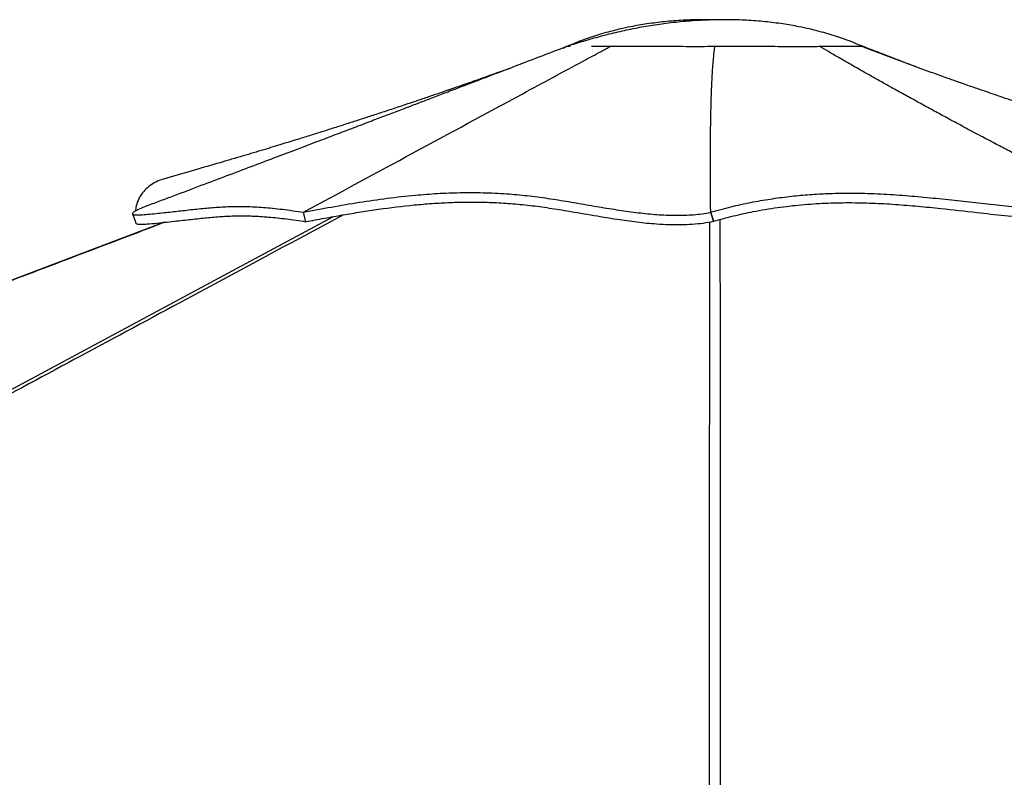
# Model space of a CAD drawing. Header units: millimetres. Extents: x 20 to 26560, y 16 to 18133.
# Tile 102 of 106: x 21834 to 22862, y 6784 to 7575. Entities that reach past the tile are written whole.
import ezdxf

# ---------------------------------------------------------------- set-up
doc = ezdxf.new("R2010")
doc.units = ezdxf.units.MM
doc.header["$LTSCALE"] = 2

msp = doc.modelspace()

# ---------------------------------------------------------------- linework, layer by layer
at = {"color": 7, "linetype": 'Continuous', "lineweight": 25}
for p, q in [((22401.4, 7545.54), (22402.98, 7546.23)), ((22405.02, 7547.11), (22402.95, 7546.22)), ((22404.9, 7547.07), (22404.9, 7547.06)), ((22405.78, 7547.44), (22405.84, 7547.24)), ((22405.83, 7547.44), (22406.04, 7547.42)), ((22713.95, 7546.76), (22714.08, 7547.08)), ((22714.08, 7547.08), (22714.02, 7547.07)), ((22714.08, 7547.08), (22714.03, 7547.08)), ((22714.08, 7547.06), (22714.05, 7547.08)), ((22714.07, 7547.02), (22714.09, 7547.07)), ((22716.01, 7546.23), (22714.08, 7547.08)), ((22716.04, 7546.22), (22714.09, 7547.06)), ((22132.73, 7364.26), (22130.15, 7374.12)), ((22555.13, 7374.05), (22555.13, 7374.29)), ((22558.23, 7364.89), (22555.13, 7374.29)), ((22558.24, 7364.77), (22555.13, 7374.05)), ((22558.23, 7364.89), (22558.24, 7364.82)), ((22558.24, 7364.82), (22558.24, 7364.77))]:
    msp.add_line(p, q, dxfattribs=at)
at = {"color": 8, "linetype": 'Continuous', "lineweight": 25, "flags": 128}
for points in [[(19800.88, 6101.68), (21256.17, 6883.48), (21456.24, 6990.97), (21656.32, 7098.45), (21856.41, 7205.95), (22056.53, 7313.45), (22160.75, 7369.44)], [(22553.92, 6105.66), (22553.98, 6883.49), (22554, 6990.97), (22554.03, 7098.45), (22554.08, 7205.95), (22554.16, 7313.45), (22554.25, 7364.08)]]:
    msp.add_lwpolyline(points, dxfattribs=at)
at = {"color": 7, "linetype": 'Continuous', "lineweight": 25, "flags": 128}
msp.add_lwpolyline([(21984.26, 7363.52), (21782.28, 7286.78)], dxfattribs=at)
at = {"color": 7, "linetype": 'Continuous', "lineweight": 25}
for points, knots in [([(22559.5, 7574.91), (22554.82, 7574.99), (22543.83, 7575.19), (22526.33, 7574.6), (22507.39, 7573.17), (22489.14, 7570.89), (22473.74, 7568.23), (22461.08, 7565.52), (22450.88, 7563), (22441.5, 7560.38), (22432.67, 7557.64), (22423.65, 7554.55), (22414.37, 7551.09), (22408.03, 7548.38), (22404.92, 7547.05)], [0, 0, 0, 0, 0.0885865, 0.2080685, 0.3319347, 0.4492278, 0.5569873, 0.6281605, 0.6944961, 0.7559674, 0.8125278, 0.8694962, 0.9361847, 1, 1, 1, 1]), ([(22714.04, 7547.06), (22710.95, 7548.38), (22704.62, 7551.09), (22695.34, 7554.55), (22686.33, 7557.64), (22677.49, 7560.38), (22668.11, 7563), (22657.91, 7565.52), (22645.25, 7568.23), (22629.86, 7570.89), (22611.6, 7573.17), (22592.66, 7574.61), (22573.8, 7575.19), (22554.27, 7574.97), (22534.26, 7573.89), (22513.93, 7571.93), (22494.68, 7569.3), (22476.12, 7566.03), (22457.92, 7562.13), (22439.85, 7557.59), (22422.36, 7552.66), (22411.17, 7549.12), (22405.79, 7547.42)], [0, 0, 0, 0, 0.0318959, 0.065318, 0.0938687, 0.122215, 0.1530224, 0.1862677, 0.2219374, 0.275943, 0.3347264, 0.3968042, 0.4566847, 0.5139983, 0.5821765, 0.6466315, 0.7074615, 0.7661839, 0.8250539, 0.8842965, 0.9443266, 1, 1, 1, 1]), ([(22405.79, 7547.45), (22397.87, 7544.4), (22381.79, 7538.23), (22358.27, 7529.22), (22335.9, 7520.66), (22315.61, 7512.9), (22297.45, 7505.97), (22281.39, 7499.84), (22267.39, 7494.49), (22255.29, 7489.88), (22244.75, 7485.86), (22235.75, 7482.43), (22227.68, 7479.35), (22220.23, 7476.52), (22212.75, 7473.67), (22205.15, 7470.77), (22197.31, 7467.79), (22189.02, 7464.64), (22177.53, 7460.27), (22162.38, 7454.51), (22143.13, 7447.2), (22122.04, 7439.2), (22099.24, 7430.56), (22075.03, 7421.41), (22049.52, 7411.77), (22022.75, 7401.68), (21995.49, 7391.42), (21977.18, 7384.55), (21968.23, 7381.2)], [0, 0, 0, 0, 0.0541527, 0.1098567, 0.1608752, 0.2072019, 0.2488641, 0.2852835, 0.3172921, 0.3449386, 0.3682681, 0.3895892, 0.4066126, 0.4235044, 0.4406202, 0.4579531, 0.475669, 0.4946067, 0.5148788, 0.5545492, 0.5985191, 0.6467974, 0.698947, 0.7546222, 0.8126621, 0.8739506, 0.9383998, 1, 1, 1, 1]), ([(22130.14, 7374.12), (22206.39, 7415.37), (22303.64, 7467.98), (22407.23, 7523.94), (22437.87, 7540.47), (22447.46, 7545.64), (22450.83, 7547.45)], [0, 0, 0, 0, 0.7139533, 0.9104664, 0.9686056, 1, 1, 1, 1]), ([(22406.39, 7547.39), (22406.39, 7547.39), (22406.59, 7547.37), (22407.26, 7547.34), (22408.47, 7547.33), (22408.48, 7547.33)], [0, 0, 0, 0, 0.0064958, 0.9984643, 1, 1, 1, 1]), ([(22430.87, 7547.39), (22433, 7547.4), (22438.77, 7547.42), (22446.17, 7547.44), (22450.83, 7547.45)], [0, 0, 0, 0, 0.3704925, 1, 1, 1, 1]), ([(22450.83, 7547.45), (22454.5, 7547.46), (22461.85, 7547.48), (22474.12, 7547.54), (22487.1, 7547.58), (22500.72, 7547.57), (22514.82, 7547.45), (22529.37, 7547.27), (22544.35, 7547.19), (22554.45, 7547.34), (22559.5, 7547.42)], [0, 0, 0, 0, 0.1249312, 0.2497779, 0.3745123, 0.4992579, 0.6241585, 0.7493562, 0.8747188, 1, 1, 1, 1]), ([(22450.83, 7547.45), (22454.51, 7547.46), (22461.86, 7547.48), (22474.15, 7547.54), (22487.15, 7547.58), (22500.8, 7547.57), (22514.91, 7547.45), (22529.45, 7547.27), (22544.39, 7547.19), (22554.46, 7547.34), (22559.5, 7547.42)], [0, 0, 0, 0, 0.1250006, 0.2500109, 0.3750258, 0.500047, 0.6250701, 0.7500735, 0.8750489, 1, 1, 1, 1]), ([(22555.13, 7374.29), (22554.98, 7390.17), (22554.77, 7413.06), (22554.84, 7437.11), (22554.9, 7446.06), (22554.92, 7448.85), (22554.95, 7451.64), (22554.98, 7454.43), (22555.01, 7457.23), (22555.08, 7462.51), (22555.2, 7470.08), (22555.39, 7479.74), (22555.57, 7487.1), (22555.73, 7492.34), (22555.84, 7495.62), (22555.95, 7498.81), (22556.08, 7502.14), (22556.23, 7505.9), (22556.49, 7511.63), (22556.88, 7518.86), (22557.42, 7527.1), (22558.04, 7534.57), (22558.71, 7541.26), (22559.24, 7545.45), (22559.5, 7547.42)], [0, 0, 0, 0, 0.2798103, 0.4030545, 0.4191997, 0.4353464, 0.4514946, 0.4676442, 0.4837953, 0.499948, 0.5591854, 0.6147457, 0.6666214, 0.6859916, 0.7047916, 0.7230213, 0.7406802, 0.762016, 0.7874675, 0.8387893, 0.8857133, 0.9282285, 0.9663262, 1, 1, 1, 1]), ([(22559.5, 7547.42), (22566.19, 7547.48), (22579.56, 7547.6), (22599.34, 7547.53), (22616.98, 7547.37), (22632.35, 7547.21), (22645.46, 7547.12), (22657.7, 7547.13), (22664.84, 7547.25), (22668.41, 7547.32)], [0, 0, 0, 0, 0.1662639, 0.3323826, 0.4988035, 0.6239893, 0.7493302, 0.8747302, 1, 1, 1, 1]), ([(22559.5, 7547.42), (22566.2, 7547.48), (22579.62, 7547.6), (22599.44, 7547.52), (22617.1, 7547.37), (22632.45, 7547.21), (22645.52, 7547.12), (22657.73, 7547.13), (22664.85, 7547.25), (22668.41, 7547.31)], [0, 0, 0, 0, 0.1666845, 0.3333515, 0.4999999, 0.6250117, 0.7500138, 0.8750084, 1, 1, 1, 1]), ([(22668.41, 7547.32), (22671.89, 7547.31), (22678.84, 7547.29), (22687.68, 7547.36), (22695.19, 7547.45), (22700.88, 7547.54), (22703.35, 7547.55), (22704.31, 7547.56)], [0, 0, 0, 0, 0.2160026, 0.4319307, 0.6475895, 0.862975, 1, 1, 1, 1]), ([(22668.41, 7547.31), (22671.89, 7547.31), (22678.84, 7547.29), (22687.59, 7547.36), (22693.69, 7547.44), (22696.4, 7547.47), (22697.08, 7547.48)], [0, 0, 0, 0, 0.3001222, 0.6002525, 0.9003985, 1, 1, 1, 1]), ([(22989.42, 7375.81), (22986.5, 7377.25), (22980.15, 7380.37), (22969.88, 7385.45), (22958.12, 7391.3), (22945.98, 7397.38), (22933.63, 7403.59), (22921.28, 7409.85), (22908.39, 7416.42), (22894.27, 7423.67), (22879.74, 7431.19), (22865.24, 7438.75), (22853.51, 7444.91), (22844.26, 7449.79), (22838.84, 7452.67), (22835.5, 7454.44), (22834.04, 7455.21), (22832.61, 7455.97), (22831.22, 7456.72), (22829.86, 7457.44), (22828.53, 7458.15), (22822.36, 7461.44), (22811.76, 7467.11), (22797.14, 7475), (22783.76, 7482.28), (22772.93, 7488.21), (22764.37, 7492.92), (22757.85, 7496.53), (22751.57, 7500.01), (22744.66, 7503.85), (22735.86, 7508.76), (22725.49, 7514.58), (22713.45, 7521.38), (22701.27, 7528.31), (22689.16, 7535.26), (22678.35, 7541.52), (22671.59, 7545.46), (22668.41, 7547.32)], [0, 0, 0, 0, 0.0268192, 0.0582348, 0.0942468, 0.1348553, 0.1699867, 0.2079562, 0.2487641, 0.2890017, 0.3385362, 0.3833972, 0.4235843, 0.4475471, 0.4694735, 0.4741158, 0.4786555, 0.4830925, 0.4874269, 0.4916587, 0.4957878, 0.4998143, 0.5491803, 0.5947717, 0.6365856, 0.6746193, 0.6965904, 0.7170666, 0.7360476, 0.7558075, 0.7823075, 0.8191342, 0.853962, 0.8964626, 0.9349779, 0.9694935, 1, 1, 1, 1]), ([(22701.8, 7547.54), (22703.87, 7547.56), (22708.21, 7547.6), (22712.27, 7547.51), (22713.47, 7547.23), (22714.08, 7547.08)], [0, 0, 0, 0, 0.3137415, 0.6568609, 1, 1, 1, 1]), ([(22711.54, 7547.46), (22711.68, 7547.46), (22711.81, 7547.46), (22711.87, 7547.45), (22711.87, 7547.45)], [0, 0, 0, 0, 0.98675301, 1, 1, 1, 1]), ([(23131.75, 7409.84), (23122.19, 7412.53), (23103.89, 7417.7), (23077.69, 7425.28), (23053.96, 7432.26), (23032.69, 7438.62), (23014.99, 7443.99), (23000.52, 7448.43), (22988.97, 7452.01), (22978.94, 7455.14), (22970.31, 7457.84), (22960.72, 7460.87), (22949.65, 7464.39), (22936.65, 7468.56), (22923.2, 7472.92), (22908.71, 7477.65), (22894.37, 7482.39), (22880.71, 7486.95), (22868.76, 7490.97), (22857.74, 7494.71), (22847.93, 7498.06), (22839.84, 7500.84), (22833.02, 7503.2), (22826.67, 7505.41), (22819.49, 7507.91), (22811.06, 7510.87), (22800.07, 7514.76), (22786.92, 7519.45), (22772.02, 7524.83), (22757.12, 7530.29), (22742.06, 7535.89), (22727.26, 7541.51), (22717.53, 7545.41), (22712.57, 7547.39)], [0, 0, 0, 0, 0.0673677, 0.1289566, 0.184778, 0.2348407, 0.2791524, 0.3099378, 0.3371787, 0.3608766, 0.381033, 0.398321, 0.4288909, 0.4597094, 0.4908228, 0.5247684, 0.5630584, 0.5929752, 0.6220709, 0.6483317, 0.6717622, 0.692346, 0.7065029, 0.7207984, 0.7381173, 0.7585028, 0.7818712, 0.817861, 0.8537432, 0.8895211, 0.9253153, 0.9619849, 1, 1, 1, 1]), ([(22774.4, 7523.98), (22771.48, 7525.1), (22759.73, 7529.6), (22739.61, 7537.31), (22722.41, 7543.91), (22714.03, 7547.12)], [0, 0, 0, 0, 0.1456487, 0.5842009, 1, 1, 1, 1]), ([(22344.25, 7523.86), (22343.92, 7523.74), (22340.19, 7522.38), (22333.01, 7519.79), (22322.72, 7516.11), (22312.72, 7512.56), (22303.48, 7509.31), (22295.44, 7506.49), (22287.66, 7503.79), (22279.15, 7500.84), (22268.96, 7497.34), (22257.16, 7493.31), (22243.84, 7488.81), (22229.41, 7483.98), (22214.96, 7479.19), (22201.36, 7474.73), (22188.85, 7470.67), (22178.38, 7467.29), (22169.5, 7464.45), (22162.13, 7462.1), (22154.67, 7459.73), (22146.65, 7457.21), (22136.46, 7454.01), (22123.34, 7449.93), (22106.93, 7444.88), (22087.96, 7439.12), (22066.43, 7432.67), (22042.33, 7425.58), (22015.65, 7417.85), (21997, 7412.59), (21987.24, 7409.84)], [0, 0, 0, 0, 0.0028283, 0.0317985, 0.0612886, 0.0906511, 0.117452, 0.1403653, 0.1594114, 0.1838406, 0.2125776, 0.24584, 0.2836141, 0.3248717, 0.3671325, 0.4051644, 0.4392958, 0.4724709, 0.493198, 0.5138294, 0.5343664, 0.5556735, 0.5810078, 0.6196234, 0.665307, 0.718064, 0.7779016, 0.8448288, 0.918857, 1, 1, 1, 1]), ([(21987.45, 7409.62), (21985.03, 7408.98), (21979.89, 7407.62), (21973.26, 7404.18), (21967.13, 7399.85), (21962.05, 7394.51), (21958.13, 7388.12), (21955.61, 7381.72), (21955.01, 7377.1), (21954.77, 7375.28)], [0, 0, 0, 0, 0.1319635, 0.2808713, 0.4311847, 0.5835191, 0.7386318, 0.8974038, 1, 1, 1, 1]), ([(22130.14, 7374.12), (22139.94, 7375.97), (22159.72, 7379.7), (22188.67, 7384.63), (22217.66, 7388.86), (22244.73, 7391.91), (22270.04, 7393.84), (22293.6, 7394.76), (22317.61, 7394.72), (22340.96, 7393.63), (22363.56, 7391.59), (22385.18, 7388.71), (22406.75, 7385.22), (22428.07, 7381.53), (22449.01, 7377.95), (22469.49, 7374.81), (22489.37, 7372.4), (22505.63, 7371.18), (22518.39, 7370.84), (22527.97, 7370.96), (22537.27, 7371.5), (22546.37, 7372.43), (22552.18, 7373.5), (22555.13, 7374.05)], [0, 0, 0, 0, 0.06900877, 0.13929122, 0.21064322, 0.28274273, 0.33970692, 0.3967989, 0.45395052, 0.51119604, 0.56020344, 0.6091095, 0.65735441, 0.70488473, 0.75153843, 0.79715167, 0.84161473, 0.88499713, 0.90780497, 0.93050363, 0.95323287, 0.97617248, 1, 1, 1, 1]), ([(22555.13, 7374.29), (22562.18, 7376.19), (22576.12, 7379.96), (22596.89, 7384.44), (22617.15, 7388.02), (22636.91, 7390.69), (22656.19, 7392.54), (22678.13, 7393.85), (22702.54, 7394.27), (22729.24, 7393.56), (22755.29, 7391.94), (22780.88, 7389.66), (22806.18, 7386.98), (22831.37, 7384.13), (22856.61, 7381.32), (22880.42, 7378.96), (22902.81, 7377.16), (22923.78, 7375.91), (22945.15, 7375.2), (22967.04, 7375.03), (22981.92, 7375.55), (22989.42, 7375.81)], [0, 0, 0, 0, 0.0461977, 0.0913336, 0.1354911, 0.1789181, 0.2218246, 0.2643721, 0.3277607, 0.3908622, 0.4537652, 0.5164447, 0.5787931, 0.640657, 0.7018819, 0.7623715, 0.8102355, 0.8576938, 0.9048944, 0.9520848, 1, 1, 1, 1]), ([(21968.24, 7381.16), (21967.27, 7380.81), (21963.83, 7379.56), (21959.34, 7377.63), (21955.16, 7375.6), (21952.61, 7374.04), (21951.47, 7372.79), (21952.01, 7371.98), (21953.82, 7371.53), (21957.47, 7371.32), (21963.57, 7371.57), (21972.02, 7372.32), (21980.62, 7373.23), (21988.79, 7374.12), (21996.67, 7375), (22007.68, 7376.24), (22021.28, 7377.76), (22037.35, 7379.25), (22053.34, 7380.15), (22070.04, 7380.24), (22088.06, 7379.32), (22107.74, 7377.4), (22122.67, 7375.22), (22130.14, 7374.13)], [0, 0, 0, 0, 0.011373, 0.0401938, 0.0594715, 0.0787921, 0.098126, 0.1173666, 0.1364763, 0.1554588, 0.1923498, 0.2289604, 0.2652997, 0.3016038, 0.3379526, 0.3743493, 0.4603623, 0.5467305, 0.6368582, 0.7273533, 0.8181263, 0.9090554, 1, 1, 1, 1]), ([(22132.73, 7364.26), (22139.21, 7365.49), (22152.19, 7367.94), (22171.21, 7371.35), (22190.01, 7374.49), (22214.82, 7378.25), (22239.47, 7381.28), (22264.31, 7383.37), (22283.14, 7384.41), (22302.24, 7384.86), (22321.62, 7384.65), (22341.32, 7383.68), (22361.31, 7381.94), (22381.68, 7379.39), (22404.56, 7375.76), (22429.85, 7371.36), (22455.16, 7367.09), (22478.14, 7363.86), (22496.44, 7362.02), (22511.8, 7361.21), (22524.25, 7361.11), (22536.02, 7361.63), (22547.36, 7362.7), (22554.61, 7364.08), (22558.24, 7364.77)], [0, 0, 0, 0, 0.0455499, 0.0911936, 0.1367368, 0.1823178, 0.2736388, 0.3194544, 0.3653026, 0.4112926, 0.4573623, 0.5031847, 0.5490449, 0.5948545, 0.6412488, 0.7025964, 0.763946, 0.8100924, 0.8562131, 0.8871935, 0.9151334, 0.9430677, 0.9715278, 1, 1, 1, 1]), ([(22558.23, 7364.89), (22565.09, 7366.74), (22578.85, 7370.45), (22601.08, 7375.22), (22624.8, 7379.24), (22649.93, 7382.15), (22674.86, 7383.8), (22699.57, 7384.29), (22723.9, 7383.77), (22747.91, 7382.43), (22771.64, 7380.46), (22799.92, 7377.59), (22829.8, 7374.17), (22861.84, 7370.66), (22888.22, 7368.23), (22912.03, 7366.6), (22933.08, 7365.65), (22952.82, 7365.32), (22971.03, 7365.47), (22982.03, 7365.93), (22987.54, 7366.16)], [0, 0, 0, 0, 0.0453998, 0.0910565, 0.1466049, 0.2026099, 0.2598145, 0.3173284, 0.3756109, 0.4340254, 0.4926498, 0.5512985, 0.6448774, 0.7153415, 0.7857817, 0.8331217, 0.8808724, 0.9288316, 0.9643555, 1, 1, 1, 1]), ([(21951.8, 7372.4), (21952.37, 7370.76), (21953.52, 7367.47), (21954.67, 7364.19), (21955.24, 7362.54)], [0, 0, 0, 0, 0.5000035, 1, 1, 1, 1]), ([(21955.27, 7362.64), (21955.26, 7362.61), (21955.21, 7362.27), (21956.34, 7361.93), (21958.71, 7361.61), (21962.37, 7361.61), (21968.52, 7361.93), (21981.01, 7363.1), (21997.74, 7364.97), (22015.29, 7366.96), (22031.16, 7368.64), (22046.3, 7369.86), (22061.36, 7370.47), (22076.96, 7370.31), (22093.77, 7369.26), (22112.05, 7367.35), (22125.83, 7365.29), (22132.73, 7364.26)], [0, 0, 0, 0, 0.0019794, 0.0226577, 0.0436537, 0.0689204, 0.0942048, 0.1453524, 0.2476247, 0.3413979, 0.4352735, 0.5292735, 0.6232923, 0.7171132, 0.8110302, 0.9053956, 1, 1, 1, 1])]:
    msp.add_open_spline(points, degree=3, knots=knots, dxfattribs=at)
at = {"color": 8, "linetype": 'Continuous', "lineweight": 25}
for points, knots in [([(22171.83, 7371.41), (22123.79, 7345.57), (22003.06, 7280.63), (21809.53, 7176.63), (21591.32, 7059.37), (21373.09, 6942.11), (21154.85, 6824.86), (20609.26, 6531.73), (20136.4, 6277.69), (19736.28, 6062.73)], [0, 0, 0, 0, 0.0592045, 0.148804, 0.2384035, 0.3280031, 0.4176027, 0.5072023, 1, 1, 1, 1]), ([(21985.67, 7363.68), (21924.47, 7340.42), (21760.41, 7278.05), (21493.45, 7176.63), (21184.8, 7059.37), (20876.16, 6942.11), (20567.51, 6824.86), (19795.89, 6531.73), (19127.14, 6277.69), (18561.29, 6062.73)], [0, 0, 0, 0, 0.0536126, 0.1437446, 0.2338768, 0.3240089, 0.4141411, 0.5042732, 1, 1, 1, 1]), ([(22564.74, 7366.59), (22564.78, 7342.36), (22564.89, 7279.02), (22564.93, 7176.63), (22564.98, 7059.37), (22565, 6942.11), (22565.02, 6824.86), (22565.06, 6546.01), (22565.07, 6306.25), (22565.08, 6105.57)], [0, 0, 0, 0, 0.0576185, 0.1506041, 0.2435898, 0.3365755, 0.4295613, 0.522547, 1, 1, 1, 1])]:
    msp.add_open_spline(points, degree=3, knots=knots, dxfattribs=at)

doc.saveas('drawing.dxf')
